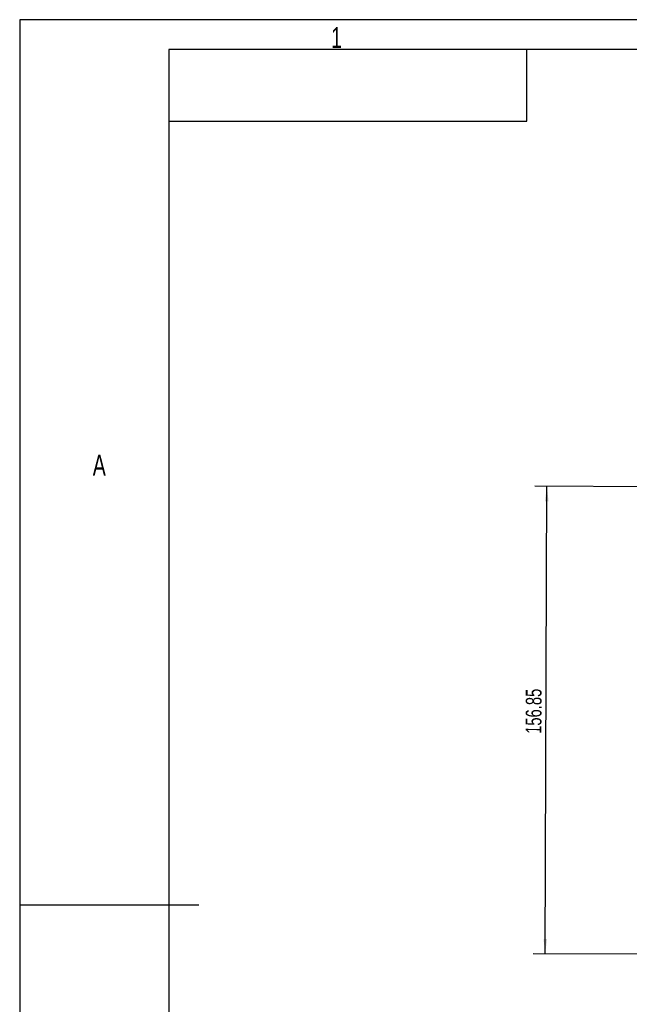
# Model space of a CAD drawing. Header units: millimetres. Extents: x -8 to 420, y 0 to 297.
# Tile 2 of 77: x 0 to 102, y 132 to 297. Entities that reach past the tile are written whole.
import ezdxf

# ---------------------------------------------------------------- set-up
doc = ezdxf.new("R2010")
doc.units = ezdxf.units.MM
for name, color, linetype in [('10', 7, 'Continuous'), ('5', 7, 'Continuous'), ('9', 7, 'Continuous')]:
    doc.layers.add(name, color=color, linetype=linetype)
doc.styles.add('SLDTEXTSTYLE2', font='TXT', dxfattribs={"width": 0.7})
doc.dimstyles.new('SLDDIMSTYLE2', dxfattribs={"dimtxt": 2.645833, "dimasz": 2.5, "dimexe": 0, "dimexo": 0.0625, "dimgap": 0.661458, "dimtad": 2, "dimlfac": 2, "dimrnd": 1e-09, "dimzin": 12, "dimdsep": 46, "dimtxsty": 'SLDTEXTSTYLE2', "dimblk1": 'NONE', "dimblk2": 'NONE', "dimsah": 1, "dimcen": 0.09, "dimadec": 0, "dimazin": 3, "dimtfac": 1, "dimtofl": 0, "dimtmove": 0, "dimatfit": 3, "dimldrblk": 'NONE', "dimfxl": 1, "dimfrac": 2, "dimtolj": 1, "dimtzin": 12, "dimarcsym": 0})

# ---------------------------------------------------------------- blocks, each defined once
blk = doc.blocks.new('_D_3')
at = {"layer": '10'}
for p, q in [((183.86, 218.38), (86.35, 218.72)), ((88.08, 140.29), (88.35, 218.72)), ((183.86, 139.96), (86.08, 140.3))]:
    blk.add_line(p, q, dxfattribs=at)
for points in [[(88.35, 218.72), (88.04, 216.22), (88.64, 216.22)], [(88.08, 140.29), (88.39, 142.79), (87.79, 142.79)]]:
    blk.add_solid(points, dxfattribs=at)
at = {"layer": '10', "insert": (84.8, 177.19), "char_height": 2.646, "attachment_point": 1, "rotation": 89.8, "style": 'SLDTEXTSTYLE2'}
blk.add_mtext('156.85', dxfattribs=at)
blk = doc.blocks.new('_NONE')

msp = doc.modelspace()

# ---------------------------------------------------------------- linework, layer by layer
at = {"layer": '5', "color": 7, "lineweight": 25}
for p, q in [((415, 292), (25, 292)), ((25, 292), (25, 5)), ((85, 280), (85, 292)), ((25, 280), (85, 280))]:
    msp.add_line(p, q, dxfattribs=at)
at = {"layer": '5', "color": 7}
for p, q in [((0, 148.5), (25, 148.5)), ((25, 148.5), (30, 148.5))]:
    msp.add_line(p, q, dxfattribs=at)
at = {"layer": '9', "color": 7}
for p, q in [((420, 297), (0, 297)), ((0, 297), (0, 0))]:
    msp.add_line(p, q, dxfattribs=at)

# ---------------------------------------------------------------- texts
at = {"layer": '10', "color": 7, "char_height": 3.5, "attachment_point": 2, "style": 'SLDTEXTSTYLE2'}
for s, insert in [('1', (53.118, 295.7617)), ('A', (13.3373, 224.0117))]:
    msp.add_mtext(s, dxfattribs=dict(at, insert=insert))

# ---------------------------------------------------------------- dimensions: what is measured, and where the dimension line sits
at = {"layer": '10'}
dim = msp.add_linear_dim(base=(88.0787, 140.2901), p1=(183.8585, 218.3834), p2=(183.8585, 139.9557), angle=89.8, dimstyle='SLDDIMSTYLE2', dxfattribs=at)
dim.commit()
dim.dimension.update_dxf_attribs({"geometry": '_D_3', "text_midpoint": (88.2204, 180.8784), "dimtype": 160})

doc.saveas('drawing.dxf')
